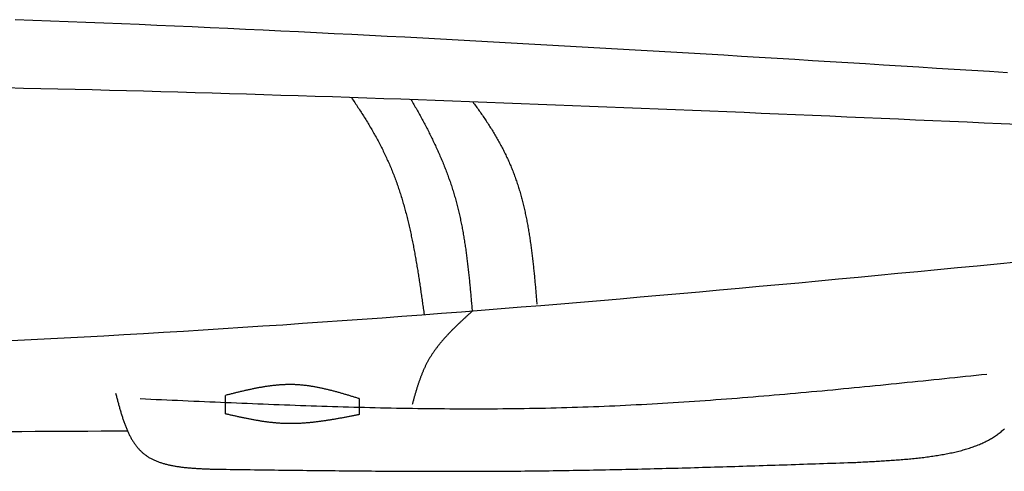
# Model space of a CAD drawing. Extents: x 715 to 7297, y 167 to 5810.
# Tile 77 of 92: x 4337 to 5136, y 3229 to 3595. Entities that reach past the tile are written whole.
import ezdxf

# ---------------------------------------------------------------- set-up
doc = ezdxf.new("R2010")
doc.units = 0
doc.layers.add('CAR', color=10, linetype='CONTINUOUS')

msp = doc.modelspace()

# ---------------------------------------------------------------- linework, layer by layer
at = {"layer": 'CAR'}
for points in [[(4504.184, 3275.604), (4504.184, 3290.584)], [(4612.744, 3287.96), (4612.744, 3275.024)]]:
    msp.add_lwpolyline(points, dxfattribs=at)
for points in [[(5138.2, 3552.29, 0), (5123.83, 3553.2, 0), (5109.47, 3554.1, 0), (5095.1, 3555, 0), (5080.74, 3555.9, 0), (5066.37, 3556.8, 0), (5052.01, 3557.69, 0), (5037.64, 3558.58, 0), (5023.28, 3559.47, 0), (5008.91, 3560.36, 0), (4994.55, 3561.24, 0), (4980.19, 3562.12, 0), (4965.82, 3563, 0), (4951.46, 3563.87, 0), (4937.09, 3564.74, 0), (4922.73, 3565.61, 0), (4908.36, 3566.47, 0), (4894, 3567.33, 0), (4879.63, 3568.18, 0), (4865.27, 3569.03, 0), (4850.9, 3569.87, 0), (4836.53, 3570.71, 0), (4822.17, 3571.54, 0), (4807.8, 3572.37, 0), (4793.44, 3573.19, 0), (4779.07, 3574.01, 0), (4764.71, 3574.82, 0), (4750.34, 3575.62, 0), (4735.98, 3576.42, 0), (4721.61, 3577.21, 0), (4707.24, 3577.99, 0), (4692.88, 3578.77, 0), (4678.51, 3579.54, 0), (4664.14, 3580.3, 0), (4649.78, 3581.06, 0), (4635.41, 3581.8, 0), (4621.05, 3582.54, 0), (4606.68, 3583.27, 0), (4592.31, 3584, 0), (4577.94, 3584.71, 0), (4563.58, 3585.42, 0), (4549.21, 3586.11, 0), (4534.84, 3586.8, 0), (4520.48, 3587.48, 0), (4506.11, 3588.15, 0), (4491.74, 3588.81, 0), (4477.37, 3589.45, 0), (4463, 3590.09, 0), (4448.64, 3590.72, 0), (4434.27, 3591.34, 0), (4419.9, 3591.95, 0), (4405.53, 3592.55, 0), (4391.16, 3593.13, 0), (4376.79, 3593.71, 0), (4362.42, 3594.27, 0), (4348.06, 3594.83, 0), (4333.69, 3595.37, 0)], [(5147.21, 3510.33, 0), (5133.3, 3510.94, 0), (5119.39, 3511.55, 0), (5105.49, 3512.16, 0), (5091.58, 3512.77, 0), (5077.67, 3513.38, 0), (5063.77, 3513.99, 0), (5049.86, 3514.6, 0), (5035.95, 3515.2, 0), (5022.05, 3515.8, 0), (5008.14, 3516.4, 0), (4994.23, 3517, 0), (4980.33, 3517.6, 0), (4966.42, 3518.19, 0), (4952.51, 3518.78, 0), (4938.61, 3519.37, 0), (4924.7, 3519.95, 0), (4910.79, 3520.53, 0), (4896.89, 3521.11, 0), (4882.98, 3521.68, 0), (4869.07, 3522.26, 0), (4855.16, 3522.82, 0), (4841.26, 3523.38, 0), (4827.35, 3523.94, 0), (4813.44, 3524.5, 0), (4799.53, 3525.05, 0), (4785.63, 3525.59, 0), (4771.72, 3526.13, 0), (4757.81, 3526.67, 0), (4743.9, 3527.2, 0), (4730, 3527.72, 0), (4716.09, 3528.24, 0), (4702.18, 3528.76, 0), (4688.27, 3529.27, 0), (4674.37, 3529.77, 0), (4660.46, 3530.27, 0), (4646.55, 3530.76, 0), (4632.64, 3531.24, 0), (4618.73, 3531.72, 0), (4604.82, 3532.19, 0), (4590.92, 3532.65, 0), (4577.01, 3533.11, 0), (4563.1, 3533.56, 0), (4549.19, 3534, 0), (4535.28, 3534.44, 0), (4521.37, 3534.86, 0), (4507.46, 3535.28, 0), (4493.55, 3535.69, 0), (4479.64, 3536.1, 0), (4465.73, 3536.49, 0), (4451.83, 3536.88, 0), (4437.92, 3537.26, 0), (4424.01, 3537.63, 0), (4410.1, 3537.99, 0), (4396.19, 3538.34, 0), (4382.28, 3538.68, 0), (4368.37, 3539.01, 0), (4354.46, 3539.33, 0), (4340.55, 3539.65, 0), (4326.63, 3539.95, 0)], [(4606.41, 3532.13, 0), (4607.08, 3531.15, 0), (4607.75, 3530.17, 0), (4608.42, 3529.19, 0), (4609.08, 3528.21, 0), (4609.74, 3527.22, 0), (4610.4, 3526.23, 0), (4611.05, 3525.25, 0), (4611.7, 3524.26, 0), (4612.35, 3523.27, 0), (4613, 3522.27, 0), (4613.64, 3521.28, 0), (4614.28, 3520.29, 0), (4614.92, 3519.29, 0), (4615.55, 3518.29, 0), (4616.18, 3517.29, 0), (4616.8, 3516.29, 0), (4617.42, 3515.29, 0), (4618.04, 3514.29, 0), (4618.66, 3513.28, 0), (4619.27, 3512.27, 0), (4619.88, 3511.27, 0), (4620.48, 3510.26, 0), (4621.08, 3509.25, 0), (4621.68, 3508.23, 0), (4622.27, 3507.22, 0), (4622.86, 3506.2, 0), (4623.44, 3505.18, 0), (4624.02, 3504.16, 0), (4624.6, 3503.14, 0), (4625.17, 3502.12, 0), (4625.74, 3501.1, 0), (4626.3, 3500.07, 0), (4626.86, 3499.04, 0), (4627.42, 3498.01, 0), (4627.97, 3496.98, 0), (4628.52, 3495.95, 0), (4629.06, 3494.91, 0), (4629.6, 3493.87, 0), (4630.13, 3492.83, 0), (4630.66, 3491.79, 0), (4631.19, 3490.75, 0), (4631.71, 3489.7, 0), (4632.22, 3488.66, 0), (4632.73, 3487.61, 0), (4633.24, 3486.56, 0), (4633.74, 3485.5, 0), (4634.24, 3484.45, 0), (4634.73, 3483.39, 0), (4635.21, 3482.33, 0), (4635.7, 3481.27, 0), (4636.17, 3480.21, 0), (4636.65, 3479.14, 0), (4637.11, 3478.07, 0), (4637.57, 3477, 0), (4638.03, 3475.93, 0), (4638.48, 3474.86, 0), (4638.93, 3473.78, 0), (4639.37, 3472.7, 0), (4639.8, 3471.62, 0), (4640.23, 3470.54, 0), (4640.66, 3469.45, 0), (4641.08, 3468.36, 0), (4641.49, 3467.27, 0), (4641.9, 3466.18, 0), (4642.3, 3465.08, 0), (4642.7, 3463.99, 0), (4643.1, 3462.89, 0), (4643.49, 3461.79, 0), (4643.87, 3460.69, 0), (4644.25, 3459.58, 0), (4644.63, 3458.48, 0), (4645, 3457.37, 0), (4645.36, 3456.26, 0), (4645.72, 3455.14, 0), (4646.08, 3454.03, 0), (4646.43, 3452.91, 0), (4646.78, 3451.8, 0), (4647.12, 3450.68, 0), (4647.46, 3449.56, 0), (4647.8, 3448.43, 0), (4648.13, 3447.31, 0), (4648.45, 3446.18, 0), (4648.77, 3445.05, 0), (4649.09, 3443.92, 0), (4649.41, 3442.79, 0), (4649.72, 3441.66, 0), (4650.02, 3440.52, 0), (4650.33, 3439.39, 0), (4650.63, 3438.25, 0), (4650.92, 3437.11, 0), (4651.21, 3435.97, 0), (4651.5, 3434.83, 0), (4651.78, 3433.68, 0), (4652.06, 3432.54, 0), (4652.34, 3431.39, 0), (4652.62, 3430.24, 0), (4652.89, 3429.09, 0), (4653.15, 3427.94, 0), (4653.42, 3426.79, 0), (4653.68, 3425.64, 0), (4653.94, 3424.49, 0), (4654.19, 3423.33, 0), (4654.44, 3422.17, 0), (4654.69, 3421.02, 0), (4654.94, 3419.86, 0), (4655.18, 3418.7, 0), (4655.42, 3417.54, 0), (4655.65, 3416.38, 0), (4655.89, 3415.21, 0), (4656.12, 3414.05, 0), (4656.35, 3412.88, 0), (4656.58, 3411.72, 0), (4656.8, 3410.55, 0), (4657.02, 3409.38, 0), (4657.24, 3408.22, 0), (4657.46, 3407.05, 0), (4657.67, 3405.88, 0), (4657.88, 3404.71, 0), (4658.09, 3403.53, 0), (4658.3, 3402.36, 0), (4658.51, 3401.19, 0), (4658.71, 3400.02, 0), (4658.91, 3398.84, 0), (4659.11, 3397.67, 0), (4659.31, 3396.49, 0), (4659.51, 3395.31, 0), (4659.7, 3394.14, 0), (4659.89, 3392.96, 0), (4660.08, 3391.78, 0), (4660.27, 3390.6, 0), (4660.46, 3389.43, 0), (4660.65, 3388.25, 0), (4660.83, 3387.07, 0), (4661.01, 3385.89, 0), (4661.2, 3384.71, 0), (4661.38, 3383.53, 0), (4661.56, 3382.34, 0), (4661.73, 3381.16, 0), (4661.91, 3379.98, 0), (4662.09, 3378.8, 0), (4662.26, 3377.62, 0), (4662.44, 3376.44, 0), (4662.61, 3375.25, 0), (4662.78, 3374.07, 0), (4662.95, 3372.89, 0), (4663.12, 3371.71, 0), (4663.29, 3370.52, 0), (4663.46, 3369.34, 0), (4663.63, 3368.16, 0), (4663.8, 3366.98, 0), (4663.96, 3365.79, 0), (4664.13, 3364.61, 0), (4664.3, 3363.43, 0), (4664.46, 3362.25, 0), (4664.63, 3361.06, 0), (4664.8, 3359.88, 0), (4664.96, 3358.7, 0), (4665.13, 3357.52, 0), (4665.29, 3356.34, 0)], [(4654.73, 3530.47, 0), (4655.31, 3529.48, 0), (4655.89, 3528.48, 0), (4656.46, 3527.49, 0), (4657.04, 3526.5, 0), (4657.61, 3525.5, 0), (4658.17, 3524.5, 0), (4658.74, 3523.51, 0), (4659.3, 3522.51, 0), (4659.86, 3521.51, 0), (4660.42, 3520.51, 0), (4660.98, 3519.51, 0), (4661.53, 3518.51, 0), (4662.08, 3517.51, 0), (4662.63, 3516.51, 0), (4663.18, 3515.51, 0), (4663.72, 3514.5, 0), (4664.26, 3513.5, 0), (4664.8, 3512.49, 0), (4665.33, 3511.48, 0), (4665.87, 3510.48, 0), (4666.4, 3509.47, 0), (4666.92, 3508.46, 0), (4667.45, 3507.45, 0), (4667.97, 3506.44, 0), (4668.48, 3505.42, 0), (4669, 3504.41, 0), (4669.51, 3503.4, 0), (4670.02, 3502.38, 0), (4670.52, 3501.37, 0), (4671.03, 3500.35, 0), (4671.52, 3499.33, 0), (4672.02, 3498.31, 0), (4672.51, 3497.29, 0), (4673, 3496.27, 0), (4673.49, 3495.25, 0), (4673.97, 3494.22, 0), (4674.45, 3493.2, 0), (4674.92, 3492.17, 0), (4675.4, 3491.14, 0), (4675.86, 3490.12, 0), (4676.33, 3489.09, 0), (4676.79, 3488.06, 0), (4677.25, 3487.02, 0), (4677.7, 3485.99, 0), (4678.15, 3484.96, 0), (4678.6, 3483.92, 0), (4679.04, 3482.89, 0), (4679.48, 3481.85, 0), (4679.91, 3480.81, 0), (4680.35, 3479.77, 0), (4680.77, 3478.73, 0), (4681.2, 3477.68, 0), (4681.61, 3476.64, 0), (4682.03, 3475.59, 0), (4682.44, 3474.55, 0), (4682.85, 3473.5, 0), (4683.25, 3472.45, 0), (4683.65, 3471.4, 0), (4684.04, 3470.34, 0), (4684.43, 3469.29, 0), (4684.82, 3468.24, 0), (4685.2, 3467.18, 0), (4685.58, 3466.12, 0), (4685.95, 3465.06, 0), (4686.32, 3464, 0), (4686.68, 3462.94, 0), (4687.04, 3461.87, 0), (4687.39, 3460.81, 0), (4687.74, 3459.74, 0), (4688.09, 3458.67, 0), (4688.43, 3457.6, 0), (4688.76, 3456.53, 0), (4689.09, 3455.46, 0), (4689.42, 3454.39, 0), (4689.74, 3453.31, 0), (4690.06, 3452.23, 0), (4690.37, 3451.15, 0), (4690.68, 3450.07, 0), (4690.98, 3448.99, 0), (4691.27, 3447.91, 0), (4691.57, 3446.82, 0), (4691.85, 3445.73, 0), (4692.14, 3444.64, 0), (4692.41, 3443.55, 0), (4692.69, 3442.46, 0), (4692.95, 3441.37, 0), (4693.22, 3440.27, 0), (4693.48, 3439.18, 0), (4693.73, 3438.08, 0), (4693.98, 3436.98, 0), (4694.23, 3435.88, 0), (4694.47, 3434.78, 0), (4694.71, 3433.67, 0), (4694.94, 3432.57, 0), (4695.17, 3431.46, 0), (4695.39, 3430.36, 0), (4695.62, 3429.25, 0), (4695.83, 3428.14, 0), (4696.05, 3427.03, 0), (4696.26, 3425.92, 0), (4696.46, 3424.8, 0), (4696.67, 3423.69, 0), (4696.87, 3422.57, 0), (4697.06, 3421.45, 0), (4697.25, 3420.34, 0), (4697.44, 3419.22, 0), (4697.63, 3418.1, 0), (4697.81, 3416.98, 0), (4697.99, 3415.85, 0), (4698.17, 3414.73, 0), (4698.34, 3413.61, 0), (4698.51, 3412.48, 0), (4698.68, 3411.36, 0), (4698.84, 3410.23, 0), (4699, 3409.1, 0), (4699.16, 3407.97, 0), (4699.32, 3406.84, 0), (4699.47, 3405.71, 0), (4699.62, 3404.58, 0), (4699.77, 3403.45, 0), (4699.92, 3402.32, 0), (4700.06, 3401.18, 0), (4700.2, 3400.05, 0), (4700.34, 3398.91, 0), (4700.48, 3397.78, 0), (4700.61, 3396.64, 0), (4700.75, 3395.5, 0), (4700.88, 3394.36, 0), (4701.01, 3393.23, 0), (4701.13, 3392.09, 0), (4701.26, 3390.95, 0), (4701.38, 3389.81, 0), (4701.5, 3388.67, 0), (4701.62, 3387.52, 0), (4701.74, 3386.38, 0), (4701.86, 3385.24, 0), (4701.98, 3384.1, 0), (4702.09, 3382.95, 0), (4702.2, 3381.81, 0), (4702.31, 3380.67, 0), (4702.43, 3379.52, 0), (4702.53, 3378.38, 0), (4702.64, 3377.23, 0), (4702.75, 3376.09, 0), (4702.86, 3374.94, 0), (4702.96, 3373.79, 0), (4703.07, 3372.65, 0), (4703.17, 3371.5, 0), (4703.27, 3370.35, 0), (4703.38, 3369.21, 0), (4703.48, 3368.06, 0), (4703.58, 3366.91, 0), (4703.68, 3365.76, 0), (4703.78, 3364.62, 0), (4703.88, 3363.47, 0), (4703.98, 3362.32, 0), (4704.08, 3361.17, 0), (4704.18, 3360.03, 0), (4704.28, 3358.88, 0)], [(4704.78, 3528.66, 0), (4705.44, 3527.77, 0), (4706.11, 3526.87, 0), (4706.77, 3525.97, 0), (4707.43, 3525.06, 0), (4708.09, 3524.16, 0), (4708.74, 3523.26, 0), (4709.39, 3522.35, 0), (4710.03, 3521.44, 0), (4710.67, 3520.53, 0), (4711.31, 3519.62, 0), (4711.95, 3518.71, 0), (4712.58, 3517.8, 0), (4713.21, 3516.88, 0), (4713.83, 3515.97, 0), (4714.45, 3515.05, 0), (4715.06, 3514.13, 0), (4715.68, 3513.21, 0), (4716.28, 3512.28, 0), (4716.89, 3511.36, 0), (4717.49, 3510.43, 0), (4718.08, 3509.5, 0), (4718.67, 3508.57, 0), (4719.26, 3507.64, 0), (4719.84, 3506.71, 0), (4720.42, 3505.77, 0), (4721, 3504.83, 0), (4721.57, 3503.9, 0), (4722.13, 3502.95, 0), (4722.69, 3502.01, 0), (4723.25, 3501.07, 0), (4723.8, 3500.12, 0), (4724.35, 3499.17, 0), (4724.89, 3498.22, 0), (4725.43, 3497.27, 0), (4725.96, 3496.31, 0), (4726.49, 3495.35, 0), (4727.01, 3494.4, 0), (4727.53, 3493.43, 0), (4728.04, 3492.47, 0), (4728.55, 3491.5, 0), (4729.05, 3490.54, 0), (4729.55, 3489.57, 0), (4730.04, 3488.6, 0), (4730.52, 3487.62, 0), (4731, 3486.64, 0), (4731.48, 3485.67, 0), (4731.95, 3484.68, 0), (4732.42, 3483.7, 0), (4732.87, 3482.71, 0), (4733.33, 3481.73, 0), (4733.78, 3480.74, 0), (4734.22, 3479.74, 0), (4734.65, 3478.75, 0), (4735.09, 3477.75, 0), (4735.51, 3476.75, 0), (4735.93, 3475.75, 0), (4736.34, 3474.74, 0), (4736.75, 3473.73, 0), (4737.15, 3472.72, 0), (4737.54, 3471.71, 0), (4737.93, 3470.69, 0), (4738.32, 3469.68, 0), (4738.69, 3468.66, 0), (4739.06, 3467.63, 0), (4739.43, 3466.61, 0), (4739.79, 3465.58, 0), (4740.14, 3464.55, 0), (4740.49, 3463.52, 0), (4740.84, 3462.48, 0), (4741.17, 3461.45, 0), (4741.51, 3460.41, 0), (4741.83, 3459.37, 0), (4742.16, 3458.33, 0), (4742.47, 3457.28, 0), (4742.78, 3456.24, 0), (4743.09, 3455.19, 0), (4743.39, 3454.14, 0), (4743.69, 3453.08, 0), (4743.98, 3452.03, 0), (4744.27, 3450.97, 0), (4744.55, 3449.91, 0), (4744.83, 3448.85, 0), (4745.1, 3447.79, 0), (4745.37, 3446.73, 0), (4745.63, 3445.66, 0), (4745.89, 3444.6, 0), (4746.15, 3443.53, 0), (4746.4, 3442.46, 0), (4746.64, 3441.39, 0), (4746.88, 3440.31, 0), (4747.12, 3439.24, 0), (4747.35, 3438.16, 0), (4747.58, 3437.09, 0), (4747.81, 3436.01, 0), (4748.03, 3434.93, 0), (4748.25, 3433.85, 0), (4748.46, 3432.76, 0), (4748.67, 3431.68, 0), (4748.88, 3430.6, 0), (4749.08, 3429.51, 0), (4749.28, 3428.42, 0), (4749.48, 3427.33, 0), (4749.67, 3426.24, 0), (4749.86, 3425.15, 0), (4750.04, 3424.06, 0), (4750.23, 3422.97, 0), (4750.41, 3421.88, 0), (4750.58, 3420.78, 0), (4750.75, 3419.69, 0), (4750.92, 3418.59, 0), (4751.09, 3417.49, 0), (4751.25, 3416.4, 0), (4751.41, 3415.3, 0), (4751.57, 3414.2, 0), (4751.73, 3413.1, 0), (4751.88, 3412, 0), (4752.03, 3410.9, 0), (4752.18, 3409.8, 0), (4752.32, 3408.7, 0), (4752.47, 3407.59, 0), (4752.61, 3406.49, 0), (4752.74, 3405.39, 0), (4752.88, 3404.28, 0), (4753.01, 3403.18, 0), (4753.14, 3402.08, 0), (4753.27, 3400.97, 0), (4753.4, 3399.87, 0), (4753.52, 3398.76, 0), (4753.65, 3397.66, 0), (4753.77, 3396.55, 0), (4753.89, 3395.45, 0), (4754.01, 3394.34, 0), (4754.12, 3393.23, 0), (4754.24, 3392.13, 0), (4754.35, 3391.02, 0), (4754.46, 3389.92, 0), (4754.57, 3388.81, 0), (4754.68, 3387.71, 0), (4754.79, 3386.6, 0), (4754.89, 3385.5, 0), (4755, 3384.39, 0), (4755.1, 3383.29, 0), (4755.2, 3382.18, 0), (4755.3, 3381.08, 0), (4755.4, 3379.98, 0), (4755.5, 3378.87, 0), (4755.6, 3377.77, 0), (4755.7, 3376.67, 0), (4755.8, 3375.57, 0), (4755.89, 3374.46, 0), (4755.99, 3373.36, 0), (4756.09, 3372.26, 0), (4756.18, 3371.16, 0), (4756.28, 3370.07, 0), (4756.37, 3368.97, 0), (4756.46, 3367.87, 0), (4756.56, 3366.77, 0), (4756.65, 3365.68, 0), (4756.74, 3364.58, 0)], [(5145.97, 3398.66, 0), (5129.89, 3397.09, 0), (5113.81, 3395.53, 0), (5097.73, 3393.97, 0), (5081.66, 3392.42, 0), (5065.58, 3390.88, 0), (5049.5, 3389.34, 0), (5033.42, 3387.81, 0), (5017.33, 3386.28, 0), (5001.25, 3384.77, 0), (4985.17, 3383.26, 0), (4969.09, 3381.76, 0), (4953.01, 3380.28, 0), (4936.92, 3378.8, 0), (4920.84, 3377.33, 0), (4904.75, 3375.87, 0), (4888.67, 3374.43, 0), (4872.58, 3373, 0), (4856.5, 3371.58, 0), (4840.41, 3370.17, 0), (4824.32, 3368.78, 0), (4808.23, 3367.4, 0), (4792.14, 3366.04, 0), (4776.05, 3364.69, 0), (4759.96, 3363.36, 0), (4743.87, 3362.04, 0), (4727.77, 3360.74, 0), (4711.68, 3359.46, 0), (4695.58, 3358.2, 0), (4679.49, 3356.95, 0), (4663.39, 3355.72, 0), (4647.29, 3354.51, 0), (4631.19, 3353.33, 0), (4615.09, 3352.16, 0), (4598.99, 3351.01, 0), (4582.88, 3349.88, 0), (4566.78, 3348.78, 0), (4550.67, 3347.69, 0), (4534.57, 3346.62, 0), (4518.46, 3345.58, 0), (4502.35, 3344.55, 0), (4486.24, 3343.54, 0), (4470.13, 3342.55, 0), (4454.02, 3341.58, 0), (4437.91, 3340.62, 0), (4421.79, 3339.69, 0), (4405.68, 3338.77, 0), (4389.56, 3337.88, 0), (4373.44, 3337, 0), (4357.33, 3336.13, 0), (4341.21, 3335.29, 0), (4325.09, 3334.46, 0)], [(4704.28, 3358.88, 0), (4703.85, 3358.48, 0), (4703.41, 3358.08, 0), (4702.98, 3357.68, 0), (4702.54, 3357.28, 0), (4702.1, 3356.88, 0), (4701.67, 3356.48, 0), (4701.23, 3356.08, 0), (4700.8, 3355.68, 0), (4700.36, 3355.29, 0), (4699.93, 3354.89, 0), (4699.49, 3354.49, 0), (4699.06, 3354.09, 0), (4698.62, 3353.68, 0), (4698.19, 3353.28, 0), (4697.76, 3352.88, 0), (4697.33, 3352.48, 0), (4696.9, 3352.08, 0), (4696.46, 3351.68, 0), (4696.03, 3351.27, 0), (4695.6, 3350.87, 0), (4695.18, 3350.47, 0), (4694.75, 3350.06, 0), (4694.32, 3349.66, 0), (4693.89, 3349.26, 0), (4693.47, 3348.85, 0), (4693.05, 3348.44, 0), (4692.62, 3348.04, 0), (4692.2, 3347.63, 0), (4691.78, 3347.22, 0), (4691.36, 3346.81, 0), (4690.94, 3346.41, 0), (4690.52, 3346, 0), (4690.1, 3345.59, 0), (4689.69, 3345.17, 0), (4689.27, 3344.76, 0), (4688.86, 3344.35, 0), (4688.45, 3343.94, 0), (4688.04, 3343.52, 0), (4687.63, 3343.11, 0), (4687.22, 3342.69, 0), (4686.81, 3342.28, 0), (4686.41, 3341.86, 0), (4686.01, 3341.44, 0), (4685.6, 3341.02, 0), (4685.21, 3340.6, 0), (4684.81, 3340.18, 0), (4684.41, 3339.76, 0), (4684.02, 3339.33, 0), (4683.62, 3338.91, 0), (4683.23, 3338.48, 0), (4682.84, 3338.06, 0), (4682.45, 3337.63, 0), (4682.07, 3337.2, 0), (4681.69, 3336.77, 0), (4681.3, 3336.34, 0), (4680.92, 3335.91, 0), (4680.55, 3335.47, 0), (4680.17, 3335.04, 0), (4679.8, 3334.6, 0), (4679.43, 3334.16, 0), (4679.06, 3333.72, 0), (4678.69, 3333.28, 0), (4678.33, 3332.84, 0), (4677.96, 3332.4, 0), (4677.61, 3331.96, 0), (4677.25, 3331.51, 0), (4676.89, 3331.06, 0), (4676.54, 3330.61, 0), (4676.19, 3330.16, 0), (4675.84, 3329.71, 0), (4675.5, 3329.26, 0), (4675.16, 3328.81, 0), (4674.82, 3328.35, 0), (4674.48, 3327.89, 0), (4674.15, 3327.43, 0), (4673.82, 3326.97, 0), (4673.49, 3326.51, 0), (4673.16, 3326.04, 0), (4672.84, 3325.58, 0), (4672.52, 3325.11, 0), (4672.2, 3324.64, 0), (4671.89, 3324.17, 0), (4671.58, 3323.7, 0), (4671.27, 3323.22, 0), (4670.96, 3322.75, 0), (4670.66, 3322.27, 0), (4670.36, 3321.79, 0), (4670.07, 3321.3, 0), (4669.78, 3320.82, 0), (4669.49, 3320.33, 0), (4669.2, 3319.85, 0), (4668.92, 3319.36, 0), (4668.64, 3318.86, 0), (4668.37, 3318.37, 0), (4668.1, 3317.87, 0), (4667.83, 3317.37, 0), (4667.56, 3316.87, 0), (4667.3, 3316.37, 0), (4667.04, 3315.87, 0), (4666.79, 3315.36, 0), (4666.54, 3314.85, 0), (4666.29, 3314.34, 0), (4666.05, 3313.83, 0), (4665.8, 3313.32, 0), (4665.56, 3312.8, 0), (4665.33, 3312.28, 0), (4665.1, 3311.77, 0), (4664.87, 3311.24, 0), (4664.64, 3310.72, 0), (4664.41, 3310.2, 0), (4664.19, 3309.67, 0), (4663.97, 3309.15, 0), (4663.76, 3308.62, 0), (4663.54, 3308.09, 0), (4663.33, 3307.55, 0), (4663.12, 3307.02, 0), (4662.91, 3306.49, 0), (4662.71, 3305.95, 0), (4662.51, 3305.41, 0), (4662.31, 3304.88, 0), (4662.11, 3304.34, 0), (4661.91, 3303.8, 0), (4661.72, 3303.25, 0), (4661.53, 3302.71, 0), (4661.34, 3302.17, 0), (4661.15, 3301.62, 0), (4660.96, 3301.07, 0), (4660.78, 3300.53, 0), (4660.59, 3299.98, 0), (4660.41, 3299.43, 0), (4660.23, 3298.88, 0), (4660.06, 3298.32, 0), (4659.88, 3297.77, 0), (4659.7, 3297.22, 0), (4659.53, 3296.66, 0), (4659.36, 3296.11, 0), (4659.19, 3295.55, 0), (4659.02, 3295, 0), (4658.85, 3294.44, 0), (4658.68, 3293.88, 0), (4658.51, 3293.33, 0), (4658.35, 3292.77, 0), (4658.18, 3292.21, 0), (4658.02, 3291.65, 0), (4657.86, 3291.09, 0), (4657.69, 3290.53, 0), (4657.53, 3289.96, 0), (4657.37, 3289.4, 0), (4657.21, 3288.84, 0), (4657.05, 3288.28, 0), (4656.89, 3287.72, 0), (4656.73, 3287.15, 0), (4656.58, 3286.59, 0), (4656.42, 3286.03, 0), (4656.26, 3285.46, 0), (4656.1, 3284.9, 0), (4655.94, 3284.34, 0), (4655.79, 3283.77, 0), (4655.63, 3283.21, 0)], [(5121.55, 3307.67, 0), (5117.25, 3307.21, 0), (5112.94, 3306.76, 0), (5108.63, 3306.31, 0), (5104.33, 3305.85, 0), (5100.02, 3305.4, 0), (5095.71, 3304.95, 0), (5091.41, 3304.5, 0), (5087.1, 3304.05, 0), (5082.79, 3303.6, 0), (5078.49, 3303.15, 0), (5074.18, 3302.71, 0), (5069.87, 3302.26, 0), (5065.57, 3301.82, 0), (5061.26, 3301.37, 0), (5056.95, 3300.93, 0), (5052.64, 3300.49, 0), (5048.34, 3300.05, 0), (5044.03, 3299.61, 0), (5039.72, 3299.18, 0), (5035.41, 3298.75, 0), (5031.11, 3298.32, 0), (5026.8, 3297.89, 0), (5022.49, 3297.46, 0), (5018.18, 3297.04, 0), (5013.88, 3296.62, 0), (5009.57, 3296.2, 0), (5005.26, 3295.78, 0), (5000.95, 3295.37, 0), (4996.64, 3294.96, 0), (4992.34, 3294.55, 0), (4988.03, 3294.15, 0), (4983.72, 3293.75, 0), (4979.41, 3293.35, 0), (4975.1, 3292.95, 0), (4970.79, 3292.56, 0), (4966.48, 3292.18, 0), (4962.18, 3291.79, 0), (4957.87, 3291.41, 0), (4953.56, 3291.04, 0), (4949.25, 3290.67, 0), (4944.94, 3290.3, 0), (4940.63, 3289.94, 0), (4936.32, 3289.58, 0), (4932.01, 3289.23, 0), (4927.7, 3288.88, 0), (4923.39, 3288.53, 0), (4919.08, 3288.2, 0), (4914.77, 3287.86, 0), (4910.46, 3287.53, 0), (4906.15, 3287.21, 0), (4901.84, 3286.89, 0), (4897.53, 3286.57, 0), (4893.21, 3286.27, 0), (4888.9, 3285.96, 0), (4884.59, 3285.67, 0), (4880.28, 3285.38, 0), (4875.97, 3285.09, 0), (4871.66, 3284.81, 0), (4867.34, 3284.54, 0), (4863.03, 3284.27, 0), (4858.72, 3284.01, 0), (4854.41, 3283.76, 0), (4850.09, 3283.51, 0), (4845.78, 3283.27, 0), (4841.47, 3283.03, 0), (4837.15, 3282.81, 0), (4832.84, 3282.59, 0), (4828.53, 3282.37, 0), (4824.21, 3282.17, 0), (4819.9, 3281.97, 0), (4815.58, 3281.77, 0), (4811.27, 3281.59, 0), (4806.95, 3281.41, 0), (4802.64, 3281.24, 0), (4798.32, 3281.08, 0), (4794, 3280.93, 0), (4789.69, 3280.78, 0), (4785.37, 3280.65, 0), (4781.06, 3280.52, 0), (4776.74, 3280.4, 0), (4772.42, 3280.28, 0), (4768.1, 3280.18, 0), (4763.79, 3280.08, 0), (4759.47, 3279.99, 0), (4755.15, 3279.91, 0), (4750.83, 3279.83, 0), (4746.51, 3279.77, 0), (4742.2, 3279.71, 0), (4737.88, 3279.65, 0), (4733.56, 3279.61, 0), (4729.24, 3279.57, 0), (4724.92, 3279.54, 0), (4720.6, 3279.51, 0), (4716.28, 3279.49, 0), (4711.96, 3279.48, 0), (4707.64, 3279.47, 0), (4703.32, 3279.47, 0), (4699, 3279.48, 0), (4694.68, 3279.49, 0), (4690.36, 3279.51, 0), (4686.04, 3279.54, 0), (4681.71, 3279.57, 0), (4677.39, 3279.6, 0), (4673.07, 3279.65, 0), (4668.75, 3279.69, 0), (4664.43, 3279.75, 0), (4660.1, 3279.81, 0), (4655.78, 3279.87, 0), (4651.46, 3279.94, 0), (4647.14, 3280.01, 0), (4642.81, 3280.09, 0), (4638.49, 3280.17, 0), (4634.17, 3280.26, 0), (4629.84, 3280.36, 0), (4625.52, 3280.45, 0), (4621.2, 3280.56, 0), (4616.87, 3280.66, 0), (4612.55, 3280.77, 0), (4608.23, 3280.89, 0), (4603.9, 3281.01, 0), (4599.58, 3281.13, 0), (4595.25, 3281.26, 0), (4590.93, 3281.39, 0), (4586.6, 3281.52, 0), (4582.28, 3281.66, 0), (4577.96, 3281.8, 0), (4573.63, 3281.94, 0), (4569.31, 3282.09, 0), (4564.98, 3282.24, 0), (4560.66, 3282.39, 0), (4556.33, 3282.55, 0), (4552.01, 3282.71, 0), (4547.68, 3282.87, 0), (4543.35, 3283.04, 0), (4539.03, 3283.2, 0), (4534.7, 3283.37, 0), (4530.38, 3283.54, 0), (4526.05, 3283.72, 0), (4521.73, 3283.9, 0), (4517.4, 3284.07, 0), (4513.07, 3284.25, 0), (4508.75, 3284.44, 0), (4504.42, 3284.62, 0), (4500.1, 3284.8, 0), (4495.77, 3284.99, 0), (4491.44, 3285.18, 0), (4487.12, 3285.37, 0), (4482.79, 3285.56, 0), (4478.47, 3285.75, 0), (4474.14, 3285.95, 0), (4469.81, 3286.14, 0), (4465.49, 3286.33, 0), (4461.16, 3286.53, 0), (4456.83, 3286.72, 0), (4452.51, 3286.92, 0), (4448.18, 3287.12, 0), (4443.85, 3287.31, 0), (4439.53, 3287.51, 0), (4435.2, 3287.71, 0)], [(4612.74, 3287.96, 0), (4612.07, 3288.17, 0), (4611.39, 3288.38, 0), (4610.71, 3288.58, 0), (4610.03, 3288.79, 0), (4609.36, 3289, 0), (4608.68, 3289.2, 0), (4608, 3289.41, 0), (4607.32, 3289.62, 0), (4606.65, 3289.82, 0), (4605.97, 3290.03, 0), (4605.29, 3290.23, 0), (4604.61, 3290.44, 0), (4603.93, 3290.64, 0), (4603.26, 3290.84, 0), (4602.58, 3291.04, 0), (4601.9, 3291.24, 0), (4601.22, 3291.44, 0), (4600.55, 3291.64, 0), (4599.87, 3291.84, 0), (4599.19, 3292.03, 0), (4598.51, 3292.23, 0), (4597.83, 3292.42, 0), (4597.16, 3292.61, 0), (4596.48, 3292.81, 0), (4595.8, 3292.99, 0), (4595.12, 3293.18, 0), (4594.44, 3293.37, 0), (4593.77, 3293.55, 0), (4593.09, 3293.74, 0), (4592.41, 3293.92, 0), (4591.73, 3294.1, 0), (4591.05, 3294.27, 0), (4590.37, 3294.45, 0), (4589.7, 3294.62, 0), (4589.02, 3294.79, 0), (4588.34, 3294.96, 0), (4587.66, 3295.13, 0), (4586.98, 3295.29, 0), (4586.3, 3295.46, 0), (4585.62, 3295.62, 0), (4584.94, 3295.77, 0), (4584.27, 3295.93, 0), (4583.59, 3296.08, 0), (4582.91, 3296.23, 0), (4582.23, 3296.38, 0), (4581.55, 3296.52, 0), (4580.87, 3296.67, 0), (4580.19, 3296.8, 0), (4579.51, 3296.94, 0), (4578.83, 3297.07, 0), (4578.15, 3297.2, 0), (4577.47, 3297.33, 0), (4576.79, 3297.45, 0), (4576.11, 3297.57, 0), (4575.43, 3297.69, 0), (4574.75, 3297.8, 0), (4574.07, 3297.91, 0), (4573.39, 3298.02, 0), (4572.71, 3298.12, 0), (4572.03, 3298.22, 0), (4571.35, 3298.32, 0), (4570.67, 3298.41, 0), (4569.99, 3298.5, 0), (4569.31, 3298.58, 0), (4568.63, 3298.66, 0), (4567.95, 3298.74, 0), (4567.26, 3298.81, 0), (4566.58, 3298.88, 0), (4565.9, 3298.94, 0), (4565.22, 3299, 0), (4564.54, 3299.06, 0), (4563.86, 3299.11, 0), (4563.17, 3299.16, 0), (4562.49, 3299.2, 0), (4561.81, 3299.24, 0), (4561.13, 3299.27, 0), (4560.45, 3299.3, 0), (4559.76, 3299.32, 0), (4559.08, 3299.34, 0), (4558.4, 3299.36, 0), (4557.71, 3299.37, 0), (4557.03, 3299.37, 0), (4556.35, 3299.37, 0), (4555.66, 3299.37, 0), (4554.98, 3299.36, 0), (4554.3, 3299.35, 0), (4553.61, 3299.33, 0), (4552.93, 3299.31, 0), (4552.25, 3299.28, 0), (4551.56, 3299.26, 0), (4550.88, 3299.22, 0), (4550.19, 3299.18, 0), (4549.51, 3299.14, 0), (4548.82, 3299.1, 0), (4548.14, 3299.05, 0), (4547.46, 3298.99, 0), (4546.77, 3298.94, 0), (4546.09, 3298.88, 0), (4545.4, 3298.81, 0), (4544.72, 3298.74, 0), (4544.03, 3298.67, 0), (4543.35, 3298.6, 0), (4542.66, 3298.52, 0), (4541.97, 3298.44, 0), (4541.29, 3298.35, 0), (4540.6, 3298.27, 0), (4539.92, 3298.17, 0), (4539.23, 3298.08, 0), (4538.55, 3297.98, 0), (4537.86, 3297.88, 0), (4537.17, 3297.78, 0), (4536.49, 3297.67, 0), (4535.8, 3297.57, 0), (4535.12, 3297.45, 0), (4534.43, 3297.34, 0), (4533.74, 3297.22, 0), (4533.06, 3297.1, 0), (4532.37, 3296.98, 0), (4531.68, 3296.86, 0), (4531, 3296.73, 0), (4530.31, 3296.6, 0), (4529.62, 3296.47, 0), (4528.94, 3296.34, 0), (4528.25, 3296.2, 0), (4527.56, 3296.07, 0), (4526.88, 3295.93, 0), (4526.19, 3295.79, 0), (4525.5, 3295.64, 0), (4524.81, 3295.5, 0), (4524.13, 3295.35, 0), (4523.44, 3295.2, 0), (4522.75, 3295.05, 0), (4522.07, 3294.9, 0), (4521.38, 3294.75, 0), (4520.69, 3294.59, 0), (4520, 3294.43, 0), (4519.32, 3294.28, 0), (4518.63, 3294.12, 0), (4517.94, 3293.96, 0), (4517.25, 3293.8, 0), (4516.57, 3293.63, 0), (4515.88, 3293.47, 0), (4515.19, 3293.31, 0), (4514.5, 3293.14, 0), (4513.81, 3292.97, 0), (4513.13, 3292.81, 0), (4512.44, 3292.64, 0), (4511.75, 3292.47, 0), (4511.06, 3292.3, 0), (4510.38, 3292.13, 0), (4509.69, 3291.96, 0), (4509, 3291.79, 0), (4508.31, 3291.62, 0), (4507.62, 3291.45, 0), (4506.94, 3291.27, 0), (4506.25, 3291.1, 0), (4505.56, 3290.93, 0), (4504.87, 3290.76, 0), (4504.18, 3290.58, 0)], [(4415.21, 3292.28, 0), (4415.41, 3291.53, 0), (4415.61, 3290.77, 0), (4415.81, 3290.01, 0), (4416.01, 3289.25, 0), (4416.21, 3288.5, 0), (4416.41, 3287.74, 0), (4416.61, 3286.99, 0), (4416.81, 3286.23, 0), (4417.01, 3285.48, 0), (4417.21, 3284.73, 0), (4417.42, 3283.97, 0), (4417.62, 3283.22, 0), (4417.83, 3282.48, 0), (4418.03, 3281.73, 0), (4418.24, 3280.98, 0), (4418.45, 3280.24, 0), (4418.66, 3279.5, 0), (4418.88, 3278.76, 0), (4419.09, 3278.02, 0), (4419.31, 3277.29, 0), (4419.53, 3276.56, 0), (4419.75, 3275.83, 0), (4419.97, 3275.1, 0), (4420.2, 3274.38, 0), (4420.43, 3273.66, 0), (4420.66, 3272.94, 0), (4420.89, 3272.22, 0), (4421.13, 3271.51, 0), (4421.37, 3270.8, 0), (4421.61, 3270.1, 0), (4421.85, 3269.4, 0), (4422.1, 3268.7, 0), (4422.35, 3268.01, 0), (4422.6, 3267.32, 0), (4422.86, 3266.63, 0), (4423.12, 3265.95, 0), (4423.39, 3265.28, 0), (4423.66, 3264.6, 0), (4423.93, 3263.94, 0), (4424.2, 3263.27, 0), (4424.48, 3262.62, 0), (4424.77, 3261.96, 0), (4425.06, 3261.32, 0), (4425.35, 3260.67, 0), (4425.65, 3260.04, 0), (4425.95, 3259.4, 0), (4426.25, 3258.78, 0), (4426.56, 3258.16, 0), (4426.88, 3257.54, 0), (4427.2, 3256.94, 0), (4427.53, 3256.33, 0), (4427.86, 3255.74, 0), (4428.19, 3255.15, 0), (4428.53, 3254.57, 0), (4428.88, 3253.99, 0), (4429.23, 3253.42, 0), (4429.59, 3252.86, 0), (4429.95, 3252.3, 0), (4430.32, 3251.75, 0), (4430.69, 3251.21, 0), (4431.08, 3250.68, 0), (4431.46, 3250.15, 0), (4431.86, 3249.63, 0), (4432.25, 3249.12, 0), (4432.66, 3248.61, 0), (4433.07, 3248.12, 0), (4433.49, 3247.63, 0), (4433.92, 3247.15, 0), (4434.35, 3246.68, 0), (4434.79, 3246.22, 0), (4435.23, 3245.76, 0), (4435.69, 3245.32, 0), (4436.15, 3244.88, 0), (4436.62, 3244.45, 0), (4437.09, 3244.03, 0), (4437.57, 3243.62, 0), (4438.06, 3243.22, 0), (4438.56, 3242.83, 0), (4439.07, 3242.45, 0), (4439.58, 3242.07, 0), (4440.1, 3241.71, 0), (4440.62, 3241.35, 0), (4441.15, 3241, 0), (4441.69, 3240.66, 0), (4442.24, 3240.33, 0), (4442.79, 3240, 0), (4443.35, 3239.69, 0), (4443.92, 3239.38, 0), (4444.49, 3239.08, 0), (4445.07, 3238.78, 0), (4445.65, 3238.5, 0), (4446.24, 3238.22, 0), (4446.84, 3237.95, 0), (4447.44, 3237.69, 0), (4448.05, 3237.43, 0), (4448.66, 3237.18, 0), (4449.28, 3236.94, 0), (4449.9, 3236.7, 0), (4450.53, 3236.47, 0), (4451.17, 3236.25, 0), (4451.81, 3236.03, 0), (4452.46, 3235.82, 0), (4453.11, 3235.62, 0), (4453.76, 3235.42, 0), (4454.42, 3235.23, 0), (4455.09, 3235.04, 0), (4455.76, 3234.86, 0), (4456.44, 3234.69, 0), (4457.12, 3234.52, 0), (4457.8, 3234.36, 0), (4458.49, 3234.2, 0), (4459.18, 3234.04, 0), (4459.88, 3233.9, 0), (4460.58, 3233.75, 0), (4461.28, 3233.62, 0), (4461.99, 3233.48, 0), (4462.71, 3233.35, 0), (4463.42, 3233.23, 0), (4464.14, 3233.11, 0), (4464.87, 3233, 0), (4465.59, 3232.89, 0), (4466.32, 3232.78, 0), (4467.06, 3232.68, 0), (4467.79, 3232.58, 0), (4468.54, 3232.48, 0), (4469.28, 3232.39, 0), (4470.02, 3232.31, 0), (4470.77, 3232.22, 0), (4471.53, 3232.14, 0), (4472.28, 3232.06, 0), (4473.04, 3231.99, 0), (4473.8, 3231.92, 0), (4474.56, 3231.85, 0), (4475.32, 3231.78, 0), (4476.09, 3231.72, 0), (4476.86, 3231.66, 0), (4477.63, 3231.6, 0), (4478.4, 3231.55, 0), (4479.18, 3231.5, 0), (4479.95, 3231.45, 0), (4480.73, 3231.4, 0), (4481.51, 3231.35, 0), (4482.29, 3231.31, 0), (4483.07, 3231.26, 0), (4483.86, 3231.22, 0), (4484.64, 3231.18, 0), (4485.43, 3231.14, 0), (4486.22, 3231.11, 0), (4487, 3231.07, 0), (4487.79, 3231.04, 0), (4488.58, 3231, 0), (4489.37, 3230.97, 0), (4490.17, 3230.94, 0), (4490.96, 3230.9, 0), (4491.75, 3230.87, 0), (4492.54, 3230.84, 0), (4493.34, 3230.81, 0), (4494.13, 3230.78, 0), (4494.92, 3230.75, 0)], [(4612.74, 3275.02, 0), (4612.06, 3274.89, 0), (4611.37, 3274.75, 0), (4610.69, 3274.62, 0), (4610, 3274.48, 0), (4609.31, 3274.35, 0), (4608.63, 3274.21, 0), (4607.94, 3274.08, 0), (4607.26, 3273.95, 0), (4606.57, 3273.81, 0), (4605.88, 3273.68, 0), (4605.2, 3273.55, 0), (4604.51, 3273.41, 0), (4603.83, 3273.28, 0), (4603.14, 3273.15, 0), (4602.45, 3273.02, 0), (4601.77, 3272.89, 0), (4601.08, 3272.76, 0), (4600.4, 3272.63, 0), (4599.71, 3272.5, 0), (4599.03, 3272.37, 0), (4598.34, 3272.25, 0), (4597.65, 3272.12, 0), (4596.97, 3272, 0), (4596.28, 3271.87, 0), (4595.6, 3271.75, 0), (4594.91, 3271.63, 0), (4594.23, 3271.51, 0), (4593.54, 3271.39, 0), (4592.85, 3271.27, 0), (4592.17, 3271.15, 0), (4591.48, 3271.03, 0), (4590.8, 3270.92, 0), (4590.11, 3270.8, 0), (4589.43, 3270.69, 0), (4588.74, 3270.58, 0), (4588.06, 3270.47, 0), (4587.37, 3270.36, 0), (4586.69, 3270.26, 0), (4586, 3270.15, 0), (4585.31, 3270.05, 0), (4584.63, 3269.95, 0), (4583.94, 3269.85, 0), (4583.26, 3269.75, 0), (4582.57, 3269.65, 0), (4581.89, 3269.56, 0), (4581.2, 3269.46, 0), (4580.52, 3269.37, 0), (4579.83, 3269.28, 0), (4579.15, 3269.19, 0), (4578.46, 3269.11, 0), (4577.78, 3269.03, 0), (4577.09, 3268.94, 0), (4576.41, 3268.87, 0), (4575.73, 3268.79, 0), (4575.04, 3268.71, 0), (4574.36, 3268.64, 0), (4573.67, 3268.57, 0), (4572.99, 3268.5, 0), (4572.3, 3268.44, 0), (4571.62, 3268.37, 0), (4570.93, 3268.31, 0), (4570.25, 3268.26, 0), (4569.57, 3268.2, 0), (4568.88, 3268.15, 0), (4568.2, 3268.1, 0), (4567.51, 3268.05, 0), (4566.83, 3268, 0), (4566.15, 3267.96, 0), (4565.46, 3267.92, 0), (4564.78, 3267.88, 0), (4564.1, 3267.85, 0), (4563.41, 3267.82, 0), (4562.73, 3267.79, 0), (4562.04, 3267.77, 0), (4561.36, 3267.74, 0), (4560.68, 3267.72, 0), (4560, 3267.71, 0), (4559.31, 3267.7, 0), (4558.63, 3267.69, 0), (4557.95, 3267.68, 0), (4557.26, 3267.68, 0), (4556.58, 3267.68, 0), (4555.9, 3267.68, 0), (4555.21, 3267.69, 0), (4554.53, 3267.7, 0), (4553.85, 3267.71, 0), (4553.17, 3267.73, 0), (4552.48, 3267.75, 0), (4551.8, 3267.77, 0), (4551.12, 3267.8, 0), (4550.44, 3267.83, 0), (4549.76, 3267.87, 0), (4549.07, 3267.91, 0), (4548.39, 3267.95, 0), (4547.71, 3267.99, 0), (4547.03, 3268.04, 0), (4546.35, 3268.1, 0), (4545.67, 3268.15, 0), (4544.98, 3268.21, 0), (4544.3, 3268.27, 0), (4543.62, 3268.34, 0), (4542.94, 3268.4, 0), (4542.26, 3268.48, 0), (4541.58, 3268.55, 0), (4540.9, 3268.63, 0), (4540.22, 3268.71, 0), (4539.53, 3268.79, 0), (4538.85, 3268.87, 0), (4538.17, 3268.96, 0), (4537.49, 3269.05, 0), (4536.81, 3269.14, 0), (4536.13, 3269.24, 0), (4535.45, 3269.34, 0), (4534.77, 3269.44, 0), (4534.09, 3269.54, 0), (4533.41, 3269.65, 0), (4532.73, 3269.75, 0), (4532.05, 3269.86, 0), (4531.37, 3269.97, 0), (4530.69, 3270.09, 0), (4530.01, 3270.2, 0), (4529.33, 3270.32, 0), (4528.65, 3270.44, 0), (4527.97, 3270.56, 0), (4527.29, 3270.69, 0), (4526.61, 3270.81, 0), (4525.93, 3270.94, 0), (4525.25, 3271.07, 0), (4524.57, 3271.2, 0), (4523.89, 3271.33, 0), (4523.21, 3271.46, 0), (4522.53, 3271.6, 0), (4521.85, 3271.73, 0), (4521.17, 3271.87, 0), (4520.49, 3272.01, 0), (4519.81, 3272.15, 0), (4519.13, 3272.29, 0), (4518.45, 3272.44, 0), (4517.77, 3272.58, 0), (4517.09, 3272.72, 0), (4516.41, 3272.87, 0), (4515.73, 3273.02, 0), (4515.05, 3273.16, 0), (4514.37, 3273.31, 0), (4513.69, 3273.46, 0), (4513.02, 3273.61, 0), (4512.34, 3273.76, 0), (4511.66, 3273.91, 0), (4510.98, 3274.07, 0), (4510.3, 3274.22, 0), (4509.62, 3274.37, 0), (4508.94, 3274.52, 0), (4508.26, 3274.68, 0), (4507.58, 3274.83, 0), (4506.9, 3274.99, 0), (4506.22, 3275.14, 0), (4505.54, 3275.29, 0), (4504.86, 3275.45, 0), (4504.18, 3275.6, 0)], [(4328.43, 3261.34, 0), (4339.14, 3261.39, 0), (4349.85, 3261.45, 0), (4360.56, 3261.5, 0), (4371.27, 3261.56, 0), (4381.98, 3261.62, 0), (4392.69, 3261.68, 0), (4403.4, 3261.74, 0), (4414.11, 3261.79, 0), (4424.82, 3261.85, 0)], [(5015.39, 3236.27, 0), (5016.77, 3236.35, 0), (5018.14, 3236.42, 0), (5019.52, 3236.49, 0), (5020.89, 3236.56, 0), (5022.27, 3236.63, 0), (5023.64, 3236.7, 0), (5025.02, 3236.78, 0), (5026.39, 3236.85, 0), (5027.76, 3236.93, 0), (5029.13, 3237, 0), (5030.5, 3237.08, 0), (5031.87, 3237.16, 0), (5033.24, 3237.23, 0), (5034.6, 3237.31, 0), (5035.96, 3237.4, 0), (5037.32, 3237.48, 0), (5038.68, 3237.56, 0), (5040.04, 3237.65, 0), (5041.39, 3237.74, 0), (5042.75, 3237.83, 0), (5044.1, 3237.92, 0), (5045.44, 3238.01, 0), (5046.79, 3238.11, 0), (5048.13, 3238.21, 0), (5049.46, 3238.31, 0), (5050.8, 3238.41, 0), (5052.13, 3238.52, 0), (5053.46, 3238.63, 0), (5054.78, 3238.74, 0), (5056.1, 3238.85, 0), (5057.42, 3238.97, 0), (5058.73, 3239.09, 0), (5060.04, 3239.21, 0), (5061.34, 3239.34, 0), (5062.64, 3239.47, 0), (5063.94, 3239.61, 0), (5065.23, 3239.74, 0), (5066.52, 3239.88, 0), (5067.8, 3240.03, 0), (5069.07, 3240.18, 0), (5070.34, 3240.33, 0), (5071.61, 3240.49, 0), (5072.87, 3240.65, 0), (5074.12, 3240.81, 0), (5075.37, 3240.98, 0), (5076.62, 3241.16, 0), (5077.85, 3241.34, 0), (5079.09, 3241.52, 0), (5080.31, 3241.71, 0), (5081.53, 3241.9, 0), (5082.74, 3242.1, 0), (5083.95, 3242.3, 0), (5085.15, 3242.51, 0), (5086.34, 3242.72, 0), (5087.52, 3242.94, 0), (5088.7, 3243.17, 0), (5089.87, 3243.4, 0), (5091.04, 3243.63, 0), (5092.19, 3243.87, 0), (5093.34, 3244.12, 0), (5094.48, 3244.37, 0), (5095.62, 3244.63, 0), (5096.74, 3244.9, 0), (5097.86, 3245.17, 0), (5098.97, 3245.45, 0), (5100.07, 3245.73, 0), (5101.16, 3246.02, 0), (5102.24, 3246.32, 0), (5103.32, 3246.63, 0), (5104.38, 3246.94, 0), (5105.44, 3247.26, 0), (5106.49, 3247.58, 0), (5107.53, 3247.91, 0), (5108.56, 3248.25, 0), (5109.58, 3248.6, 0), (5110.59, 3248.96, 0), (5111.59, 3249.32, 0), (5112.58, 3249.69, 0), (5113.56, 3250.07, 0), (5114.53, 3250.45, 0), (5115.49, 3250.85, 0), (5116.44, 3251.25, 0), (5117.37, 3251.66, 0), (5118.3, 3252.08, 0), (5119.22, 3252.5, 0), (5120.13, 3252.94, 0), (5121.02, 3253.38, 0), (5121.91, 3253.83, 0), (5122.78, 3254.29, 0), (5123.64, 3254.76, 0), (5124.49, 3255.24, 0), (5125.33, 3255.73, 0), (5126.15, 3256.23, 0), (5126.97, 3256.73, 0), (5127.77, 3257.25, 0), (5128.56, 3257.77, 0), (5129.34, 3258.31, 0), (5130.1, 3258.85, 0), (5130.86, 3259.41, 0), (5131.6, 3259.97, 0), (5132.32, 3260.54, 0), (5133.04, 3261.13, 0), (5133.74, 3261.72, 0), (5134.43, 3262.32, 0), (5135.1, 3262.94, 0), (5135.76, 3263.56, 0)], [(4494.92, 3230.75, 0), (4498.2, 3230.71, 0), (4501.47, 3230.66, 0), (4504.75, 3230.62, 0), (4508.02, 3230.57, 0), (4511.29, 3230.53, 0), (4514.57, 3230.49, 0), (4517.84, 3230.44, 0), (4521.12, 3230.4, 0), (4524.39, 3230.35, 0), (4527.66, 3230.31, 0), (4530.94, 3230.27, 0), (4534.21, 3230.22, 0), (4537.49, 3230.18, 0), (4540.76, 3230.14, 0), (4544.04, 3230.1, 0), (4547.31, 3230.05, 0), (4550.58, 3230.01, 0), (4553.86, 3229.97, 0), (4557.13, 3229.93, 0), (4560.41, 3229.89, 0), (4563.68, 3229.85, 0), (4566.95, 3229.81, 0), (4570.23, 3229.78, 0), (4573.5, 3229.74, 0), (4576.78, 3229.7, 0), (4580.05, 3229.66, 0), (4583.32, 3229.63, 0), (4586.6, 3229.59, 0), (4589.87, 3229.56, 0), (4593.15, 3229.53, 0), (4596.42, 3229.49, 0), (4599.69, 3229.46, 0), (4602.97, 3229.43, 0), (4606.24, 3229.4, 0), (4609.52, 3229.37, 0), (4612.79, 3229.34, 0), (4616.06, 3229.31, 0), (4619.34, 3229.29, 0), (4622.61, 3229.26, 0), (4625.89, 3229.24, 0), (4629.16, 3229.21, 0), (4632.43, 3229.19, 0), (4635.71, 3229.17, 0), (4638.98, 3229.15, 0), (4642.26, 3229.13, 0), (4645.53, 3229.11, 0), (4648.8, 3229.1, 0), (4652.08, 3229.08, 0), (4655.35, 3229.07, 0), (4658.63, 3229.05, 0), (4661.9, 3229.04, 0), (4665.17, 3229.03, 0), (4668.45, 3229.02, 0), (4671.72, 3229.02, 0), (4674.99, 3229.01, 0), (4678.27, 3229, 0), (4681.54, 3229, 0), (4684.82, 3229, 0), (4688.09, 3229, 0), (4691.36, 3229, 0), (4694.64, 3229, 0), (4697.91, 3229.01, 0), (4701.18, 3229.01, 0), (4704.46, 3229.02, 0), (4707.73, 3229.03, 0), (4711.01, 3229.04, 0), (4714.28, 3229.05, 0), (4717.55, 3229.07, 0), (4720.83, 3229.08, 0), (4724.1, 3229.1, 0), (4727.37, 3229.12, 0), (4730.65, 3229.14, 0), (4733.92, 3229.17, 0), (4737.19, 3229.19, 0), (4740.47, 3229.22, 0), (4743.74, 3229.25, 0), (4747.01, 3229.28, 0), (4750.29, 3229.31, 0), (4753.56, 3229.35, 0), (4756.83, 3229.39, 0), (4760.11, 3229.43, 0), (4763.38, 3229.47, 0), (4766.65, 3229.51, 0), (4769.93, 3229.55, 0), (4773.2, 3229.6, 0), (4776.47, 3229.65, 0), (4779.75, 3229.7, 0), (4783.02, 3229.75, 0), (4786.29, 3229.8, 0), (4789.57, 3229.86, 0), (4792.84, 3229.91, 0), (4796.11, 3229.97, 0), (4799.39, 3230.03, 0), (4802.66, 3230.09, 0), (4805.93, 3230.15, 0), (4809.21, 3230.22, 0), (4812.48, 3230.28, 0), (4815.75, 3230.35, 0), (4819.03, 3230.42, 0), (4822.3, 3230.49, 0), (4825.57, 3230.56, 0), (4828.84, 3230.63, 0), (4832.12, 3230.71, 0), (4835.39, 3230.78, 0), (4838.66, 3230.86, 0), (4841.94, 3230.94, 0), (4845.21, 3231.01, 0), (4848.48, 3231.1, 0), (4851.75, 3231.18, 0), (4855.03, 3231.26, 0), (4858.3, 3231.34, 0), (4861.57, 3231.43, 0), (4864.85, 3231.51, 0), (4868.12, 3231.6, 0), (4871.39, 3231.69, 0), (4874.66, 3231.78, 0), (4877.94, 3231.87, 0), (4881.21, 3231.96, 0), (4884.48, 3232.05, 0), (4887.76, 3232.15, 0), (4891.03, 3232.24, 0), (4894.3, 3232.34, 0), (4897.57, 3232.43, 0), (4900.85, 3232.53, 0), (4904.12, 3232.63, 0), (4907.39, 3232.73, 0), (4910.67, 3232.83, 0), (4913.94, 3232.93, 0), (4917.21, 3233.03, 0), (4920.48, 3233.13, 0), (4923.76, 3233.23, 0), (4927.03, 3233.33, 0), (4930.3, 3233.44, 0), (4933.57, 3233.54, 0), (4936.85, 3233.65, 0), (4940.12, 3233.75, 0), (4943.39, 3233.86, 0), (4946.67, 3233.96, 0), (4949.94, 3234.07, 0), (4953.21, 3234.18, 0), (4956.48, 3234.28, 0), (4959.76, 3234.39, 0), (4963.03, 3234.5, 0), (4966.3, 3234.61, 0), (4969.57, 3234.72, 0), (4972.85, 3234.83, 0), (4976.12, 3234.94, 0), (4979.39, 3235.05, 0), (4982.66, 3235.16, 0), (4985.94, 3235.27, 0), (4989.21, 3235.38, 0), (4992.48, 3235.49, 0), (4995.76, 3235.6, 0), (4999.03, 3235.72, 0), (5002.3, 3235.83, 0), (5005.57, 3235.94, 0), (5008.85, 3236.05, 0), (5012.12, 3236.16, 0), (5015.39, 3236.27, 0)]]:
    msp.add_polyline3d(points, dxfattribs=at)

doc.saveas('drawing.dxf')
